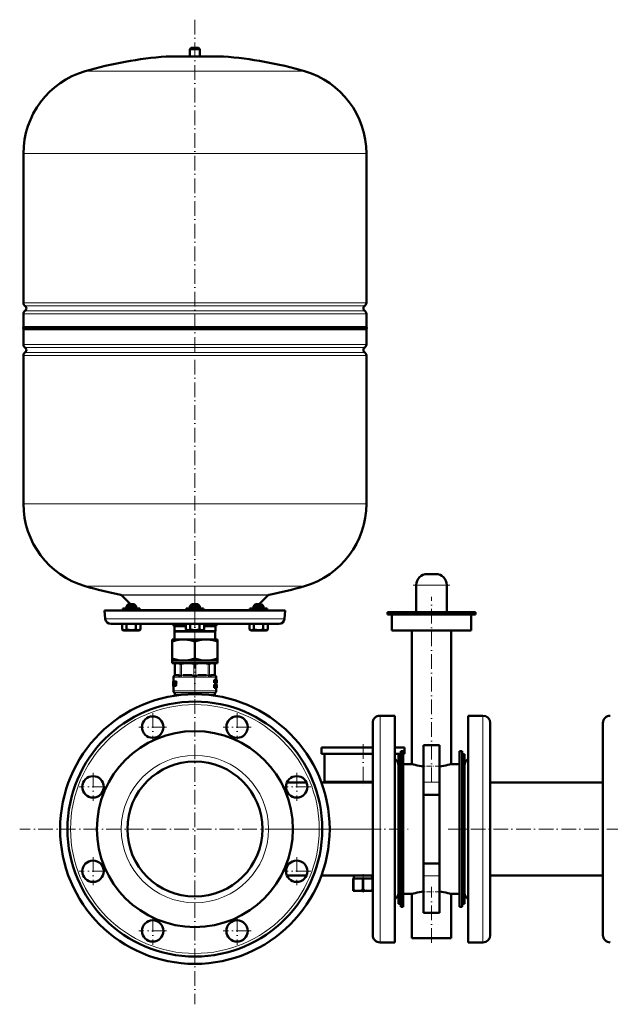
# Model space of a CAD drawing. Extents: x -1976 to 2357, y -1962 to 888.
# Tile 46 of 53: x 1127 to 1609, y -527 to 276. Entities that reach past the tile are written whole.
import ezdxf

# ---------------------------------------------------------------- set-up
doc = ezdxf.new("R2010")
doc.units = 0
doc.linetypes.add('DASHDOT', pattern=[18.5, 12, -3, 0.5, -3])

msp = doc.modelspace()

# ---------------------------------------------------------------- linework, layer by layer
at = {"color": 7, "linetype": 'DASHDOT', "lineweight": 18}
for p, q in [((1270.14, 276.48), (1270.14, -227.81)), ((1270.14, -188.97), (1270.14, -234.76)), ((1448.29, -184.93), (1478.29, -184.93)), ((1463.29, -345.7), (1463.29, -194.43)), ((1270.14, -240.99), (1270.14, -527.08)), ((1235.7, -289.51), (1235.7, -312.26)), ((1304.58, -289.51), (1304.58, -312.26)), ((1247.07, -300.89), (1224.32, -300.89)), ((1315.96, -300.89), (1293.21, -300.89)), ((1407.39, -314.74), (1407.39, -348.34)), ((1186.99, -338.22), (1186.99, -360.97)), ((1353.29, -338.22), (1353.29, -360.97)), ((1198.37, -349.6), (1175.62, -349.6)), ((1364.67, -349.6), (1341.92, -349.6)), ((1413.18, -384.04), (1127.1, -384.04)), ((1336.22, -384.04), (1445.39, -384.04)), ((1476.89, -384.04), (1637.69, -384.04)), ((1186.99, -407.1), (1186.99, -429.85)), ((1353.29, -407.1), (1353.29, -429.85)), ((1198.37, -418.48), (1175.62, -418.48)), ((1364.67, -418.48), (1341.92, -418.48)), ((1463.29, -476.84), (1463.29, -431.17)), ((1235.7, -455.81), (1235.7, -478.56)), ((1304.58, -455.81), (1304.58, -478.56)), ((1247.07, -467.19), (1224.32, -467.19)), ((1315.96, -467.19), (1293.21, -467.19))]:
    msp.add_line(p, q, dxfattribs=at)
at = {"color": 7, "lineweight": 50}
for p, q in [((1267.14, 253.41), (1266.14, 252.41)), ((1266.14, 252.41), (1270.14, 252.41)), ((1266.14, 252.41), (1266.14, 246.41)), ((1267.14, 253.41), (1270.14, 253.41)), ((1270.14, 253.41), (1273.14, 253.41)), ((1270.14, 252.41), (1274.14, 252.41)), ((1273.14, 253.41), (1274.14, 252.41)), ((1274.14, 252.41), (1274.14, 246.41)), ((1247.14, 246.41), (1293.14, 246.41)), ((1266.14, 246.41), (1247.14, 246.41)), ((1293.14, 246.41), (1274.14, 246.41)), ((1130.14, 45.29), (1130.14, 167.25)), ((1410.14, 45.29), (1410.14, 167.25)), ((1130.14, 25.61), (1130.14, 36.53)), ((1410.14, 25.61), (1410.14, 36.53)), ((1130.14, 25.61), (1270.14, 25.61)), ((1270.14, 25.61), (1369.14, 25.61)), ((1369.14, 25.61), (1410.14, 25.61)), ((1410.14, 23.91), (1130.14, 23.91)), ((1130.14, 23.91), (1130.14, 11.29)), ((1410.14, 11.29), (1410.14, 23.91)), ((1130.14, 2.53), (1130.14, -118.59)), ((1410.14, -118.59), (1410.14, 2.53)), ((1466.79, -175.93), (1459.79, -175.93)), ((1450.79, -206.93), (1450.79, -184.93)), ((1475.79, -206.93), (1475.79, -184.93)), ((1210.25, -193.2), (1217.64, -200.59)), ((1215.78, -200.59), (1214.18, -202.19)), ((1215.78, -200.59), (1214.18, -202.19)), ((1220.26, -200.59), (1215.78, -200.59)), ((1220.58, -200.59), (1220.26, -200.59)), ((1220.58, -200.59), (1222.18, -202.19)), ((1267.74, -200.59), (1266.14, -202.19)), ((1268.06, -200.59), (1267.74, -200.59)), ((1272.54, -200.59), (1268.06, -200.59)), ((1272.54, -200.59), (1274.14, -202.19)), ((1319.7, -200.59), (1318.1, -202.19)), ((1322.1, -200.59), (1319.7, -200.59)), ((1324.5, -200.59), (1322.1, -200.59)), ((1322.64, -200.59), (1330.03, -193.2)), ((1324.5, -200.59), (1326.1, -202.19)), ((1324.5, -200.59), (1326.1, -202.19)), ((1196.39, -205.59), (1270.14, -205.59)), ((1196.39, -205.59), (1196.99, -212.48)), ((1212.12, -204.09), (1211.18, -204.09)), ((1211.18, -204.09), (1211.18, -205.09)), ((1225.18, -204.09), (1212.12, -204.09)), ((1221.64, -202.19), (1214.18, -202.19)), ((1214.18, -204.09), (1214.18, -202.19)), ((1222.18, -202.19), (1221.64, -202.19)), ((1222.18, -204.09), (1222.18, -202.19)), ((1225.18, -204.09), (1225.18, -205.09)), ((1270.14, -204.09), (1263.14, -204.09)), ((1263.14, -204.09), (1263.14, -205.09)), ((1266.68, -202.19), (1266.14, -202.19)), ((1266.14, -204.09), (1266.14, -202.19)), ((1274.14, -202.19), (1266.68, -202.19)), ((1277.14, -204.09), (1270.14, -204.09)), ((1270.14, -205.59), (1343.89, -205.59)), ((1274.14, -204.09), (1274.14, -202.19)), ((1277.14, -204.09), (1277.14, -205.09)), ((1328.17, -204.09), (1315.1, -204.09)), ((1315.1, -204.09), (1315.1, -205.09)), ((1322.1, -202.19), (1318.1, -202.19)), ((1318.1, -204.09), (1318.1, -202.19)), ((1326.1, -202.19), (1322.1, -202.19)), ((1326.1, -204.09), (1326.1, -202.19)), ((1326.1, -204.09), (1326.1, -202.19)), ((1329.1, -204.09), (1328.17, -204.09)), ((1329.1, -204.09), (1329.1, -205.09)), ((1329.1, -205.09), (1329.1, -204.09)), ((1343.29, -212.48), (1343.89, -205.59)), ((1463.29, -207.04), (1427.29, -207.04)), ((1427.29, -209.04), (1427.29, -207.04)), ((1450.79, -207.04), (1450.79, -206.93)), ((1475.79, -206.93), (1450.79, -206.93)), ((1499.29, -207.04), (1463.29, -207.04)), ((1475.79, -207.04), (1475.79, -206.93)), ((1499.29, -209.04), (1499.29, -207.04)), ((1201.47, -216.59), (1270.14, -216.59)), ((1210.68, -216.59), (1210.68, -221.12)), ((1214.43, -216.59), (1214.43, -221.12)), ((1221.94, -216.59), (1221.94, -221.12)), ((1225.69, -216.59), (1225.69, -221.12)), ((1225.69, -216.59), (1225.69, -221.11)), ((1262.63, -216.59), (1262.63, -221.12)), ((1266.38, -216.59), (1266.38, -221.12)), ((1270.14, -216.59), (1338.81, -216.59)), ((1273.89, -216.59), (1273.89, -221.12)), ((1277.64, -216.59), (1277.64, -221.12)), ((1314.59, -216.59), (1314.59, -221.11)), ((1318.34, -216.59), (1318.34, -221.12)), ((1325.85, -216.59), (1325.85, -221.12)), ((1329.6, -216.59), (1329.6, -221.12)), ((1329.6, -216.59), (1329.6, -221.12)), ((1463.29, -209.04), (1427.29, -209.04)), ((1430.79, -222.04), (1430.79, -209.04)), ((1499.29, -209.04), (1463.29, -209.04)), ((1495.79, -222.04), (1495.79, -209.04)), ((1212, -221.89), (1210.68, -221.12)), ((1212, -221.89), (1223.53, -221.89)), ((1223.53, -221.89), (1224.35, -221.89)), ((1224.35, -221.89), (1225.69, -221.12)), ((1253.39, -218.59), (1262.63, -218.59)), ((1253.39, -222.59), (1253.39, -218.59)), ((1253.39, -222.59), (1286.89, -222.59)), ((1253.39, -222.59), (1253.52, -222.8)), ((1253.52, -222.8), (1286.77, -222.8)), ((1253.52, -222.8), (1253.52, -229.29)), ((1263.97, -221.89), (1262.64, -221.12)), ((1263.97, -221.89), (1264.79, -221.89)), ((1264.79, -221.89), (1276.32, -221.89)), ((1276.32, -221.89), (1277.64, -221.12)), ((1277.64, -218.59), (1286.89, -218.59)), ((1286.77, -222.8), (1286.89, -222.59)), ((1286.77, -229.29), (1286.77, -222.8)), ((1286.89, -218.59), (1286.89, -222.59)), ((1315.93, -221.89), (1314.59, -221.11)), ((1315.93, -221.89), (1316.14, -221.89)), ((1316.14, -221.89), (1322.1, -221.89)), ((1322.1, -221.89), (1328.28, -221.89)), ((1328.28, -221.89), (1329.6, -221.12)), ((1463.29, -222.04), (1430.79, -222.04)), ((1447.29, -331.04), (1447.29, -222.04)), ((1495.79, -222.04), (1463.29, -222.04)), ((1479.29, -331.04), (1479.29, -222.04)), ((1251.64, -229.29), (1251.64, -230.94)), ((1251.64, -229.29), (1260.89, -229.29)), ((1251.64, -244.93), (1251.64, -230.94)), ((1260.89, -229.29), (1270.14, -229.29)), ((1270.14, -229.29), (1279.39, -229.29)), ((1270.14, -244.93), (1270.14, -230.94)), ((1279.39, -229.29), (1288.64, -229.29)), ((1288.64, -230.94), (1288.64, -229.29)), ((1288.64, -230.94), (1288.64, -244.93)), ((1251.64, -244.93), (1251.64, -246.59)), ((1251.64, -246.59), (1260.89, -246.59)), ((1251.64, -246.59), (1251.64, -248.59)), ((1251.64, -248.59), (1270.14, -248.59)), ((1254.84, -248.59), (1253.75, -249.22)), ((1260.89, -246.59), (1270.14, -246.59)), ((1270.14, -246.59), (1279.39, -246.59)), ((1270.14, -248.59), (1288.64, -248.59)), ((1279.39, -246.59), (1288.64, -246.59)), ((1285.44, -248.59), (1286.54, -249.22)), ((1288.64, -246.59), (1288.64, -244.93)), ((1288.64, -246.59), (1288.64, -248.59)), ((1253.9, -249.14), (1253.75, -249.22)), ((1253.75, -258.44), (1253.75, -249.22)), ((1286.54, -249.22), (1286.39, -249.14)), ((1286.54, -258.44), (1286.54, -249.22)), ((1252.34, -263.74), (1252.35, -263.74)), ((1252.34, -263.74), (1252.34, -267.08)), ((1252.43, -263.74), (1252.35, -263.74)), ((1252.36, -264.08), (1252.35, -263.74)), ((1252.41, -264.08), (1252.36, -264.08)), ((1252.43, -263.74), (1252.98, -263.74)), ((1252.81, -264.65), (1252.54, -264.65)), ((1252.58, -264.43), (1252.77, -264.43)), ((1252.64, -260.03), (1252.64, -263.74)), ((1252.81, -264.66), (1252.73, -266.28)), ((1252.77, -264.43), (1252.8, -264.5)), ((1253.29, -263.74), (1252.98, -263.74)), ((1253.05, -263.8), (1252.98, -263.74)), ((1253.36, -263.8), (1253.05, -263.8)), ((1253.42, -263.95), (1253.1, -263.95)), ((1253.4, -264.16), (1253.13, -264.16)), ((1253.37, -264.43), (1253.13, -264.43)), ((1253.36, -263.8), (1253.29, -263.74)), ((1253.65, -263.74), (1254.69, -263.74)), ((1253.66, -265.82), (1253.75, -264.66)), ((1254.08, -264.66), (1253.75, -264.66)), ((1254.12, -264.5), (1253.79, -264.5)), ((1253.86, -264.43), (1254.68, -264.43)), ((1253.88, -265.13), (1254.57, -265.13)), ((1254.04, -265.13), (1254.08, -264.66)), ((1254.12, -264.5), (1254.18, -264.43)), ((1257.34, -258.59), (1254.3, -258.59)), ((1254.92, -265.13), (1254.57, -265.13)), ((1255.03, -264.43), (1254.68, -264.43)), ((1255.04, -263.74), (1254.69, -263.74)), ((1254.78, -264.22), (1254.79, -264.08)), ((1255.13, -264.22), (1254.78, -264.22)), ((1255.14, -264.08), (1254.79, -264.08)), ((1255.13, -264.22), (1255.14, -264.08)), ((1267.88, -258.59), (1260.54, -258.59)), ((1279.74, -258.59), (1272.41, -258.59)), ((1285.98, -258.59), (1282.94, -258.59)), ((1286.26, -262.2), (1285.93, -262.2)), ((1285.93, -264.77), (1285.93, -262.2)), ((1286.26, -264.77), (1285.93, -264.77)), ((1286.26, -262.2), (1286.59, -262.2)), ((1286.26, -264.77), (1286.26, -262.2)), ((1286.26, -264.77), (1286.47, -264.77)), ((1286.46, -262.68), (1286.46, -262.68)), ((1286.5, -263.04), (1286.47, -263.04)), ((1286.47, -263.35), (1286.47, -264.77)), ((1286.72, -264.77), (1286.47, -264.77)), ((1286.65, -262.65), (1286.7, -262.2)), ((1287.01, -262.2), (1286.7, -262.2)), ((1286.72, -264.77), (1286.88, -264.77)), ((1286.85, -263.72), (1286.78, -263.72)), ((1286.81, -264.09), (1286.81, -264.09)), ((1287.09, -264.77), (1286.88, -264.77)), ((1287.01, -262.2), (1287.25, -262.2)), ((1287.09, -263.23), (1287.05, -263.23)), ((1287.09, -262.68), (1287.1, -262.68)), ((1287.09, -264.77), (1287.09, -263.23)), ((1287.09, -264.77), (1287.25, -264.77)), ((1287.25, -262.2), (1287.25, -264.77)), ((1287.25, -262.43), (1287.27, -262.2)), ((1287.25, -264.77), (1287.37, -264.77)), ((1287.27, -262.2), (1287.58, -262.2)), ((1287.37, -264.77), (1287.51, -264.77)), ((1287.55, -264.2), (1287.51, -264.77)), ((1287.51, -264.77), (1287.74, -264.77)), ((1287.55, -264.2), (1287.71, -264.2)), ((1287.58, -262.2), (1287.7, -262.2)), ((1287.58, -263.76), (1287.63, -262.88)), ((1287.58, -263.76), (1287.69, -263.76)), ((1287.65, -262.89), (1287.63, -262.89)), ((1287.64, -260.03), (1287.64, -262.2)), ((1287.64, -262.66), (1287.64, -262.66)), ((1287.64, -264.77), (1287.64, -266.14)), ((1287.65, -262.89), (1287.69, -263.76)), ((1287.87, -262.2), (1287.7, -262.2)), ((1287.74, -264.77), (1287.71, -264.2)), ((1287.74, -264.77), (1287.82, -264.77)), ((1287.87, -264.77), (1287.82, -264.77)), ((1287.87, -262.2), (1287.93, -262.2)), ((1287.87, -264.77), (1287.87, -262.2)), ((1287.87, -264.77), (1287.93, -264.77)), ((1287.91, -264.3), (1287.91, -262.67)), ((1287.91, -262.67), (1287.92, -262.67)), ((1287.94, -262.88), (1287.91, -262.88)), ((1287.94, -263.46), (1287.91, -263.46)), ((1287.94, -264.08), (1287.91, -264.08)), ((1287.91, -264.3), (1287.92, -264.3)), ((1287.93, -262.2), (1287.94, -262.33)), ((1287.94, -262.33), (1287.94, -263.41)), ((1287.94, -262.88), (1287.94, -263.41)), ((1287.94, -263.41), (1287.94, -263.46)), ((1287.94, -263.46), (1287.94, -263.53)), ((1287.94, -263.53), (1287.94, -264.08)), ((1287.94, -263.53), (1287.94, -264.59)), ((1252.36, -266.99), (1252.34, -266.99)), ((1252.34, -267.08), (1252.34, -266.99)), ((1252.34, -267.2), (1252.34, -267.08)), ((1252.38, -267.2), (1252.34, -267.2)), ((1252.38, -267.2), (1252.44, -267.2)), ((1252.54, -267.2), (1252.44, -267.2)), ((1252.5, -266.99), (1252.47, -266.99)), ((1252.5, -266.72), (1252.5, -266.87)), ((1252.54, -266.51), (1252.67, -266.51)), ((1252.54, -267.2), (1252.79, -267.2)), ((1252.64, -267.2), (1252.64, -271.26)), ((1252.71, -266.45), (1252.67, -266.51)), ((1252.79, -267.2), (1252.86, -267.15)), ((1253.1, -267.2), (1252.79, -267.2)), ((1253.17, -267.15), (1252.86, -267.15)), ((1253.23, -267), (1252.92, -267)), ((1253.22, -266.78), (1252.98, -266.78)), ((1253.23, -266.51), (1253.01, -266.51)), ((1253.1, -267.2), (1253.17, -267.15)), ((1253.23, -267), (1253.25, -266.96)), ((1253.31, -272.75), (1253.23, -272.67)), ((1253.32, -267.15), (1253.4, -267.2)), ((1253.4, -267.2), (1254.44, -267.2)), ((1253.63, -266.28), (1253.66, -265.82)), ((1253.95, -266.28), (1253.63, -266.28)), ((1253.96, -266.44), (1253.64, -266.44)), ((1253.69, -266.51), (1253.64, -266.44)), ((1253.69, -266.51), (1254.46, -266.51)), ((1253.78, -265.34), (1253.77, -265.48)), ((1253.86, -265.82), (1254.56, -265.82)), ((1253.95, -266.28), (1253.99, -265.82)), ((1254.02, -266.51), (1253.96, -266.44)), ((1254.78, -267.2), (1254.44, -267.2)), ((1254.8, -266.51), (1254.46, -266.51)), ((1254.54, -266.99), (1254.56, -266.85)), ((1254.89, -266.99), (1254.54, -266.99)), ((1254.91, -265.82), (1254.56, -265.82)), ((1254.9, -266.85), (1254.56, -266.85)), ((1254.66, -265.6), (1254.68, -265.46)), ((1255.01, -265.6), (1254.66, -265.6)), ((1255.02, -265.46), (1254.68, -265.46)), ((1254.89, -266.99), (1254.9, -266.85)), ((1255.01, -265.6), (1255.02, -265.46)), ((1286.26, -266.18), (1285.93, -266.18)), ((1285.93, -268.76), (1285.93, -266.18)), ((1286.26, -268.76), (1285.93, -268.76)), ((1286.26, -266.18), (1286.62, -266.18)), ((1286.26, -268.76), (1286.26, -266.18)), ((1286.26, -268.76), (1286.49, -268.76)), ((1286.49, -267.34), (1286.49, -266.61)), ((1286.49, -266.61), (1286.59, -266.61)), ((1286.73, -266.96), (1286.49, -266.96)), ((1286.69, -267.23), (1286.49, -267.23)), ((1286.49, -267.34), (1286.58, -267.34)), ((1286.49, -267.77), (1286.49, -268.76)), ((1286.49, -267.77), (1286.55, -267.77)), ((1286.58, -267.79), (1286.49, -267.79)), ((1286.62, -267.86), (1286.49, -267.86)), ((1286.65, -267.96), (1286.49, -267.96)), ((1286.5, -268.76), (1286.49, -268.72)), ((1286.82, -268.76), (1286.5, -268.76)), ((1286.68, -268.1), (1286.65, -267.96)), ((1286.82, -268.76), (1286.68, -268.1)), ((1286.74, -267.6), (1286.74, -267.61)), ((1286.82, -267.76), (1286.85, -267.88)), ((1286.82, -268.76), (1287.03, -268.76)), ((1286.85, -267.88), (1286.88, -268)), ((1286.98, -272.75), (1287.06, -272.67)), ((1287.31, -266.18), (1287, -266.18)), ((1287, -267.67), (1287, -266.18)), ((1287.31, -267.67), (1287, -267.67)), ((1287.55, -268.81), (1287.24, -268.81)), ((1287.31, -266.18), (1287.45, -266.18)), ((1287.31, -267.67), (1287.31, -266.18)), ((1287.65, -266.18), (1287.45, -266.18)), ((1287.45, -266.18), (1287.45, -267.68)), ((1287.65, -267.7), (1287.45, -267.7)), ((1287.6, -266.18), (1287.6, -266.18)), ((1287.91, -266.18), (1287.61, -266.18)), ((1287.91, -268.81), (1287.61, -268.81)), ((1287.89, -268.77), (1287.62, -268.77)), ((1287.93, -266.14), (1287.63, -266.14)), ((1287.85, -266.14), (1287.64, -266.14)), ((1287.64, -268.81), (1287.64, -271.26)), ((1287.65, -266.18), (1287.74, -266.18)), ((1287.65, -267.7), (1287.65, -266.18)), ((1287.86, -268.66), (1287.67, -268.66)), ((1287.86, -268.09), (1287.73, -268.09)), ((1287.74, -266.18), (1287.74, -267.65)), ((1287.88, -266.32), (1287.74, -266.32)), ((1287.87, -266.56), (1287.74, -266.56)), ((1287.86, -266.9), (1287.74, -266.9)), ((1287.87, -267.34), (1287.74, -267.34)), ((1287.91, -267.65), (1287.74, -267.65)), ((1287.92, -267.75), (1287.74, -267.75)), ((1287.93, -267.84), (1287.74, -267.84)), ((1287.93, -267.95), (1287.74, -267.95)), ((1287.86, -268.66), (1287.86, -268.09)), ((1287.93, -268.09), (1287.86, -268.09)), ((1287.93, -268.19), (1287.87, -268.19)), ((1287.93, -268.28), (1287.89, -268.28)), ((1287.92, -268.33), (1287.9, -268.33)), ((1287.92, -266.61), (1287.91, -266.67)), ((1287.91, -266.67), (1287.91, -266.75)), ((1287.94, -266.69), (1287.91, -266.69)), ((1287.91, -266.75), (1287.91, -266.85)), ((1287.94, -266.77), (1287.91, -266.77)), ((1287.91, -266.85), (1287.91, -266.97)), ((1287.92, -266.9), (1287.91, -266.9)), ((1287.91, -266.97), (1287.91, -267.07)), ((1287.91, -267.07), (1287.92, -267.16)), ((1287.92, -267.75), (1287.91, -267.65)), ((1287.93, -268.77), (1287.91, -268.81)), ((1287.93, -266.6), (1287.92, -266.6)), ((1287.94, -266.64), (1287.92, -266.64)), ((1287.92, -266.9), (1287.92, -266.77)), ((1287.92, -267.13), (1287.92, -266.9)), ((1287.92, -267.16), (1287.93, -267.25)), ((1287.93, -267.84), (1287.92, -267.75)), ((1287.92, -268.33), (1287.93, -268.28)), ((1287.94, -266.64), (1287.93, -266.6)), ((1287.93, -267.25), (1287.94, -267.39)), ((1287.93, -267.95), (1287.93, -267.84)), ((1287.93, -268.09), (1287.93, -267.95)), ((1287.93, -268.19), (1287.93, -268.09)), ((1287.93, -268.28), (1287.93, -268.19)), ((1287.94, -266.16), (1287.94, -266.23)), ((1287.94, -266.23), (1287.94, -266.77)), ((1287.94, -266.69), (1287.94, -266.64)), ((1287.94, -266.77), (1287.94, -266.69)), ((1287.94, -267.39), (1287.94, -267.55)), ((1287.94, -267.55), (1287.94, -267.76)), ((1287.94, -267.76), (1287.94, -268.04)), ((1287.94, -268.04), (1287.94, -268.4)), ((1287.94, -268.4), (1287.94, -268.64)), ((1253.89, -274.17), (1253.89, -275.21)), ((1254.28, -274.92), (1254.28, -275.01)), ((1254.35, -274.68), (1254.33, -274.67)), ((1254.65, -274.67), (1254.33, -274.67)), ((1254.66, -274.68), (1254.35, -274.68)), ((1254.45, -274.78), (1254.35, -274.68)), ((1254.77, -274.78), (1254.45, -274.78)), ((1254.5, -275.03), (1254.45, -274.78)), ((1254.82, -275.03), (1254.5, -275.03)), ((1254.5, -275.11), (1254.5, -275.03)), ((1254.57, -275.11), (1254.5, -275.11)), ((1254.77, -274.78), (1254.66, -274.68)), ((1254.82, -275.03), (1254.77, -274.78)), ((1254.82, -275.08), (1254.82, -275.03)), ((1286.22, -275.19), (1286.25, -275.11)), ((1286.55, -275.11), (1286.25, -275.11)), ((1286.39, -274.17), (1286.39, -275.11)), ((1286.67, -275.05), (1286.39, -275.05)), ((1286.52, -275.23), (1286.55, -275.11)), ((1286.55, -275.11), (1286.68, -275.11)), ((1433.29, -291.54), (1421.29, -291.54)), ((1433.29, -291.54), (1433.29, -339.69)), ((1493.29, -428.38), (1493.29, -291.54)), ((1493.29, -291.54), (1505.29, -291.54)), ((1415.29, -297.54), (1415.29, -342.57)), ((1511.29, -425.51), (1511.29, -297.54)), ((1603.29, -297.54), (1603.29, -342.57)), ((1373.39, -317.54), (1407.39, -317.54)), ((1373.39, -317.54), (1373.39, -322.54)), ((1407.39, -317.54), (1415.29, -317.54)), ((1433.31, -317.54), (1441.39, -317.54)), ((1438.29, -320.54), (1440.29, -320.54)), ((1438.29, -447.54), (1438.29, -320.54)), ((1440.29, -447.54), (1440.29, -320.54)), ((1441.39, -317.54), (1441.39, -322.54)), ((1469.79, -315.54), (1456.79, -315.54)), ((1456.79, -315.54), (1456.79, -345.77)), ((1469.79, -315.54), (1469.79, -345.77)), ((1486.29, -320.54), (1488.29, -320.54)), ((1486.29, -447.54), (1486.29, -320.54)), ((1488.29, -447.54), (1488.29, -320.54)), ((1373.39, -322.54), (1407.39, -322.54)), ((1375.89, -322.54), (1375.89, -345.54)), ((1407.39, -322.54), (1415.29, -322.54)), ((1433.31, -322.54), (1438.29, -322.54)), ((1436.29, -413.28), (1436.29, -323.04)), ((1436.29, -323.04), (1438.29, -323.04)), ((1440.29, -322.54), (1441.39, -322.54)), ((1488.29, -323.04), (1488.29, -354.79)), ((1490.29, -323.04), (1488.29, -323.04)), ((1490.29, -323.04), (1490.29, -354.79)), ((1440.29, -437.04), (1440.29, -331.04)), ((1447.29, -331.04), (1440.29, -331.04)), ((1486.29, -331.04), (1479.29, -331.04)), ((1490.29, -408.97), (1490.29, -332.04)), ((1415.29, -342.57), (1415.29, -470.54)), ((1433.29, -339.69), (1433.29, -476.54)), ((1603.29, -342.57), (1603.29, -470.54)), ((1345.32, -345.99), (1361.26, -345.99)), ((1373.39, -345.99), (1415.29, -345.99)), ((1375.89, -345.54), (1407.39, -345.54)), ((1407.39, -345.54), (1415.29, -345.54)), ((1456.79, -356.03), (1456.79, -345.77)), ((1469.79, -356.03), (1469.79, -345.77)), ((1511.29, -345.99), (1603.29, -345.99)), ((1456.79, -356.03), (1469.79, -356.03)), ((1456.79, -412.04), (1456.79, -356.03)), ((1469.79, -412.04), (1469.79, -356.03)), ((1488.29, -354.79), (1488.29, -445.04)), ((1490.29, -354.79), (1490.29, -445.04)), ((1490.29, -436.04), (1490.29, -408.97)), ((1436.29, -445.04), (1436.29, -413.28)), ((1456.79, -412.04), (1469.79, -412.04)), ((1456.79, -422.3), (1456.79, -412.04)), ((1469.79, -422.3), (1469.79, -412.04)), ((1345.32, -422.09), (1361.26, -422.09)), ((1373.39, -422.09), (1415.29, -422.09)), ((1399.39, -424.54), (1399.64, -424.54)), ((1399.39, -424.54), (1399.39, -433.54)), ((1399.64, -424.54), (1399.64, -433.54)), ((1407.15, -424.54), (1399.64, -424.54)), ((1399.89, -422.09), (1399.89, -424.54)), ((1407.15, -424.54), (1407.15, -433.54)), ((1407.15, -424.54), (1407.64, -424.54)), ((1407.64, -424.54), (1407.64, -433.54)), ((1415.15, -424.54), (1407.64, -424.54)), ((1414.89, -422.09), (1414.89, -424.54)), ((1415.15, -424.54), (1415.15, -433.54)), ((1415.15, -424.54), (1415.29, -424.54)), ((1456.79, -422.3), (1456.79, -452.54)), ((1469.79, -422.3), (1469.79, -452.54)), ((1511.29, -422.09), (1603.29, -422.09)), ((1511.29, -470.54), (1511.29, -425.51)), ((1399.39, -433.54), (1399.64, -433.54)), ((1399.39, -434.54), (1399.39, -433.54)), ((1407.15, -433.54), (1407.64, -433.54)), ((1415.15, -433.54), (1415.29, -433.54)), ((1493.29, -476.54), (1493.29, -428.38)), ((1399.39, -434.54), (1400.85, -434.54)), ((1405.94, -434.54), (1400.85, -434.54)), ((1405.94, -434.54), (1408.85, -434.54)), ((1413.94, -434.54), (1408.85, -434.54)), ((1413.94, -434.54), (1415.29, -434.54)), ((1440.29, -437.04), (1447.29, -437.04)), ((1447.29, -473.04), (1447.29, -437.04)), ((1479.29, -437.04), (1486.29, -437.04)), ((1479.29, -473.04), (1479.29, -437.04)), ((1436.29, -445.04), (1438.29, -445.04)), ((1438.29, -447.54), (1440.29, -447.54)), ((1486.29, -447.54), (1488.29, -447.54)), ((1490.29, -445.04), (1488.29, -445.04)), ((1469.79, -452.54), (1456.79, -452.54)), ((1463.29, -473.04), (1447.29, -473.04)), ((1479.29, -473.04), (1463.29, -473.04)), ((1433.29, -476.54), (1421.29, -476.54)), ((1493.29, -476.54), (1505.29, -476.54))]:
    msp.add_line(p, q, dxfattribs=at)
at = {"color": 7, "linetype": 'DASHDOT', "lineweight": 18, "ltscale": 0.210416}
msp.add_line((1270.14, 254.11), (1270.14, 245.7), dxfattribs=at)
at = {"color": 7, "lineweight": 18}
for p, q in [((1270.14, 246.4), (1246.78, 246.4)), ((1293.51, 246.4), (1270.14, 246.4)), ((1270.14, 234.45), (1180.54, 234.45)), ((1359.74, 234.45), (1270.14, 234.45)), ((1270.14, 167.25), (1130.14, 167.25)), ((1410.14, 167.25), (1270.14, 167.25)), ((1130.14, 45.29), (1270.14, 45.29)), ((1270.14, 43.02), (1131.39, 43.02)), ((1270.14, 45.29), (1410.14, 45.29)), ((1408.9, 43.02), (1270.14, 43.02)), ((1270.14, 36.53), (1130.14, 36.53)), ((1131.39, 38.81), (1270.14, 38.81)), ((1270.14, 38.81), (1408.9, 38.81)), ((1410.14, 36.53), (1270.14, 36.53)), ((1130.14, 11.29), (1410.14, 11.29)), ((1131.39, 9.02), (1408.9, 9.02)), ((1410.14, 2.53), (1130.14, 2.53)), ((1131.39, 4.81), (1408.9, 4.81)), ((1130.14, -118.59), (1410.14, -118.59)), ((1180.54, -185.79), (1270.14, -185.79)), ((1209.47, -192.78), (1270.14, -192.78)), ((1270.14, -185.79), (1359.74, -185.79)), ((1270.14, -192.78), (1330.81, -192.78)), ((1475.79, -184.93), (1450.79, -184.93)), ((1210.25, -193.2), (1330.03, -193.2)), ((1212.12, -205.09), (1211.18, -205.09)), ((1225.18, -205.09), (1212.12, -205.09)), ((1225.18, -204.8), (1263.14, -204.8)), ((1270.14, -205.09), (1263.14, -205.09)), ((1277.14, -205.09), (1270.14, -205.09)), ((1277.14, -204.8), (1315.1, -204.8)), ((1328.17, -205.09), (1315.1, -205.09)), ((1329.1, -205.09), (1328.17, -205.09)), ((1196.99, -212.48), (1270.14, -212.48)), ((1270.14, -212.48), (1343.29, -212.48)), ((1253.9, -249.14), (1253.9, -258.43)), ((1258.11, -258.43), (1258.11, -249.14)), ((1259.2, -249.14), (1259.2, -258.43)), ((1269.38, -258.43), (1269.38, -249.14)), ((1270.91, -249.14), (1270.91, -258.43)), ((1281.09, -258.43), (1281.09, -249.14)), ((1282.17, -249.14), (1282.17, -258.43)), ((1286.39, -258.43), (1286.39, -249.14)), ((1252.66, -260.06), (1252.64, -260.03)), ((1252.72, -260.09), (1256.64, -260.09)), ((1253.74, -258.62), (1253.62, -258.63)), ((1253.77, -258.62), (1253.74, -258.62)), ((1253.75, -258.44), (1253.88, -258.43)), ((1254.03, -258.6), (1253.77, -258.62)), ((1253.88, -258.43), (1253.9, -258.43)), ((1253.9, -258.43), (1254.19, -258.4)), ((1254.49, -258.39), (1257.52, -258.39)), ((1258.29, -260.06), (1257.27, -260.06)), ((1257.98, -258.62), (1257.65, -258.6)), ((1257.82, -258.4), (1258.11, -258.43)), ((1258, -258.62), (1257.98, -258.62)), ((1258.11, -258.43), (1258.14, -258.43)), ((1259.01, -260.09), (1268.47, -260.09)), ((1259.15, -258.62), (1259.09, -258.62)), ((1259.14, -258.43), (1259.2, -258.43)), ((1259.84, -258.6), (1259.15, -258.62)), ((1259.2, -258.43), (1259.91, -258.4)), ((1260.62, -258.39), (1267.95, -258.39)), ((1269.31, -258.62), (1268.59, -258.6)), ((1268.67, -258.4), (1269.38, -258.43)), ((1269.37, -258.62), (1269.31, -258.62)), ((1269.38, -258.43), (1269.43, -258.43)), ((1270.85, -258.43), (1270.91, -258.43)), ((1270.91, -258.43), (1271.62, -258.4)), ((1270.97, -258.62), (1270.91, -258.62)), ((1271.69, -258.6), (1270.97, -258.62)), ((1271.82, -260.09), (1281.28, -260.09)), ((1272.33, -258.39), (1279.66, -258.39)), ((1280.38, -258.4), (1281.09, -258.43)), ((1281.14, -258.62), (1280.44, -258.6)), ((1281.09, -258.43), (1281.14, -258.43)), ((1281.19, -258.62), (1281.14, -258.62)), ((1283.01, -260.06), (1282, -260.06)), ((1282.15, -258.43), (1282.17, -258.43)), ((1282.17, -258.43), (1282.46, -258.4)), ((1282.31, -258.62), (1282.28, -258.62)), ((1282.63, -258.6), (1282.31, -258.62)), ((1282.76, -258.39), (1285.8, -258.39)), ((1283.64, -260.09), (1287.56, -260.09)), ((1286.09, -258.4), (1286.39, -258.43)), ((1286.52, -258.62), (1286.25, -258.6)), ((1286.39, -258.43), (1286.41, -258.43)), ((1286.41, -258.43), (1286.54, -258.44)), ((1286.54, -258.62), (1286.52, -258.62)), ((1286.67, -258.63), (1286.54, -258.62)), ((1287.64, -260.03), (1287.63, -260.06)), ((1252.64, -271.26), (1270.14, -271.26)), ((1253.23, -272.67), (1270.14, -272.67)), ((1253.31, -272.75), (1270.14, -272.75)), ((1270.14, -271.26), (1287.64, -271.26)), ((1270.14, -272.67), (1287.06, -272.67)), ((1270.14, -272.75), (1286.98, -272.75)), ((1286.68, -268.1), (1286.49, -268.1)), ((1253.89, -274.17), (1261.19, -274.17)), ((1261.19, -274.17), (1264.18, -274.17)), ((1276.1, -274.17), (1285.16, -274.17)), ((1285.16, -274.17), (1286.39, -274.17)), ((1421.29, -291.54), (1421.29, -339.69)), ((1505.29, -428.38), (1505.29, -291.54)), ((1421.29, -339.69), (1421.29, -476.54)), ((1469.79, -345.77), (1456.79, -345.77)), ((1469.79, -422.3), (1456.79, -422.3)), ((1505.29, -476.54), (1505.29, -428.38))]:
    msp.add_line(p, q, dxfattribs=at)
at = {"color": 7, "linetype": 'DASHDOT', "lineweight": 18, "ltscale": 0.150014}
for p, q in [((1218.18, -200.09), (1218.18, -206.09)), ((1322.1, -200.09), (1322.1, -206.09))]:
    msp.add_line(p, q, dxfattribs=at)
at = {"color": 7, "linetype": 'DASHDOT', "lineweight": 18, "ltscale": 0.023112}
msp.add_line((1218.18, -221.96), (1218.18, -221.04), dxfattribs=at)
at = {"color": 7, "linetype": 'DASHDOT', "lineweight": 18, "ltscale": 0.023199}
msp.add_line((1322.1, -221.96), (1322.1, -221.04), dxfattribs=at)
at = {"color": 7, "linetype": 'DASHDOT', "lineweight": 18, "ltscale": 0.109586}
msp.add_line((1270.14, -248.95), (1270.14, -244.57), dxfattribs=at)
at = {"color": 7, "linetype": 'DASHDOT', "lineweight": 18, "ltscale": 0.455571}
msp.add_line((1270.14, -258.51), (1270.14, -276.73), dxfattribs=at)
at = {"color": 7, "linetype": 'DASHDOT', "lineweight": 18, "ltscale": 0.390015}
for p, q in [((1471.09, -332.77), (1455.49, -332.77)), ((1471.09, -435.3), (1455.49, -435.3))]:
    msp.add_line(p, q, dxfattribs=at)
at = {"color": 7, "linetype": 'DASHDOT', "lineweight": 18, "ltscale": 0.373512}
msp.add_line((1407.39, -420.84), (1407.39, -435.78), dxfattribs=at)
at = {"color": 7, "lineweight": 50}
for points in [[(1210.68, -221.12), (1211.16, -221.37), (1211.62, -221.55), (1212.05, -221.66), (1212.46, -221.7), (1213.09, -221.65), (1213.74, -221.46), (1214.43, -221.12)], [(1214.43, -221.12), (1215.39, -221.37), (1216.32, -221.55), (1217.17, -221.66), (1218, -221.7), (1219.26, -221.65), (1220.54, -221.46), (1221.94, -221.12)], [(1221.94, -221.12), (1222.42, -221.37), (1222.88, -221.55), (1223.3, -221.65), (1223.81, -221.7)], [(1221.94, -221.12), (1222.42, -221.36), (1222.89, -221.55), (1223.31, -221.65), (1223.73, -221.69), (1224.36, -221.64), (1225, -221.45), (1225.64, -221.14)], [(1223.81, -221.7), (1224.4, -221.64), (1224.99, -221.46), (1225.69, -221.12)], [(1262.63, -221.12), (1263.11, -221.37), (1263.58, -221.55), (1264, -221.65), (1264.51, -221.7)], [(1264.51, -221.7), (1265.1, -221.64), (1265.69, -221.46), (1266.38, -221.12)], [(1266.38, -221.12), (1267.34, -221.37), (1268.28, -221.55), (1269.12, -221.66), (1269.96, -221.7), (1271.21, -221.65), (1272.5, -221.46), (1273.89, -221.12)], [(1273.89, -221.12), (1274.37, -221.37), (1274.83, -221.55), (1275.26, -221.66), (1275.68, -221.7), (1276.3, -221.65), (1276.95, -221.46), (1277.64, -221.12)], [(1315.59, -221.56), (1316.22, -221.68), (1316.85, -221.67), (1317.21, -221.6), (1317.58, -221.48), (1318.34, -221.12)], [(1318.34, -221.12), (1319.3, -221.37), (1320.23, -221.55), (1321.08, -221.65), (1322.1, -221.7)], [(1322.1, -221.7), (1323.27, -221.64), (1324.46, -221.46), (1325.85, -221.12)], [(1325.85, -221.12), (1326.33, -221.37), (1326.79, -221.55), (1327.22, -221.66), (1327.63, -221.7), (1328.26, -221.65), (1328.91, -221.46), (1329.6, -221.12)], [(1251.64, -230.94), (1253.57, -230.35), (1255.48, -229.88), (1256.94, -229.61), (1258.38, -229.42), (1259.82, -229.31), (1260.89, -229.29)], [(1260.89, -229.29), (1262.5, -229.34), (1264.11, -229.5), (1265.18, -229.66), (1266.25, -229.87), (1268.39, -230.4), (1270.14, -230.94)], [(1270.14, -230.94), (1272.07, -230.35), (1273.98, -229.88), (1275.44, -229.61), (1276.88, -229.42), (1278.32, -229.31), (1279.39, -229.29)], [(1279.39, -229.29), (1281, -229.34), (1282.61, -229.5), (1283.68, -229.66), (1284.75, -229.87), (1286.89, -230.4), (1288.64, -230.94)], [(1260.89, -246.59), (1259.28, -246.53), (1257.67, -246.37), (1256.6, -246.21), (1255.54, -246.01), (1253.39, -245.47), (1251.64, -244.93)], [(1256.01, -248.59), (1255.33, -248.65), (1254.63, -248.83), (1253.9, -249.14)], [(1258.11, -249.14), (1257.38, -248.83), (1256.68, -248.65), (1256.01, -248.59)], [(1264.29, -248.59), (1262.56, -248.65), (1260.79, -248.85), (1259.2, -249.14)], [(1270.14, -244.93), (1268.22, -245.52), (1266.3, -246), (1264.85, -246.27), (1263.4, -246.46), (1261.96, -246.56), (1260.89, -246.59)], [(1269.38, -249.14), (1267.61, -248.83), (1265.93, -248.65), (1264.29, -248.59)], [(1279.39, -246.59), (1277.78, -246.53), (1276.17, -246.37), (1275.1, -246.21), (1274.04, -246.01), (1271.89, -245.47), (1270.14, -244.93)], [(1276, -248.59), (1274.27, -248.65), (1272.51, -248.85), (1270.91, -249.14)], [(1281.09, -249.14), (1279.32, -248.83), (1277.64, -248.65), (1276, -248.59)], [(1288.64, -244.93), (1286.72, -245.52), (1284.8, -246), (1283.35, -246.27), (1281.9, -246.46), (1280.46, -246.56), (1279.39, -246.59)], [(1284.28, -248.59), (1283.56, -248.65), (1282.83, -248.85), (1282.17, -249.14)], [(1286.39, -249.14), (1285.65, -248.83), (1284.96, -248.65), (1284.28, -248.59)], [(1259.2, -249.14), (1258.66, -249.22), (1258.26, -249.19), (1258.11, -249.14)], [(1282.17, -249.14), (1282.02, -249.19), (1281.84, -249.22), (1281.37, -249.19), (1281.09, -249.14)], [(1252.43, -263.74), (1252.41, -263.92), (1252.41, -263.96)], [(1252.54, -264.65), (1252.55, -264.49), (1252.56, -264.45), (1252.58, -264.43)], [(1253.88, -265.13), (1253.81, -265.19), (1253.78, -265.34)], [(1253.79, -264.5), (1253.82, -264.45), (1253.86, -264.43)], [(1254.68, -265.46), (1254.67, -265.29), (1254.63, -265.17), (1254.61, -265.15), (1254.57, -265.13)], [(1254.68, -264.43), (1254.75, -264.36), (1254.78, -264.22)], [(1254.79, -264.08), (1254.79, -263.9), (1254.75, -263.79), (1254.73, -263.76), (1254.69, -263.74)], [(1255.02, -265.46), (1255.01, -265.29), (1254.98, -265.17), (1254.96, -265.15), (1254.92, -265.13)], [(1255.03, -264.43), (1255.1, -264.36), (1255.13, -264.22)], [(1255.14, -264.08), (1255.14, -263.9), (1255.1, -263.79), (1255.08, -263.76), (1255.04, -263.74)], [(1287.92, -262.67), (1287.93, -262.67), (1287.93, -262.68), (1287.93, -262.71), (1287.94, -262.88)], [(1287.94, -264.08), (1287.93, -264.29), (1287.92, -264.3)], [(1287.94, -264.59), (1287.94, -264.73), (1287.93, -264.77)], [(1252.36, -266.87), (1252.37, -267.17), (1252.37, -267.19), (1252.38, -267.2)], [(1252.44, -267.2), (1252.46, -267.03), (1252.47, -266.99)], [(1252.54, -266.51), (1252.52, -266.56), (1252.5, -266.72)], [(1252.5, -266.87), (1252.5, -266.96), (1252.52, -267.16), (1252.53, -267.19), (1252.54, -267.2)], [(1253.77, -265.48), (1253.78, -265.66), (1253.86, -265.82)], [(1254.44, -267.2), (1254.51, -267.13), (1254.54, -266.99)], [(1254.56, -266.85), (1254.54, -266.63), (1254.51, -266.56), (1254.46, -266.51)], [(1254.56, -265.82), (1254.63, -265.75), (1254.66, -265.6)], [(1254.78, -267.2), (1254.85, -267.13), (1254.89, -266.99)], [(1254.9, -266.85), (1254.89, -266.67), (1254.86, -266.56), (1254.83, -266.53), (1254.8, -266.51)], [(1254.91, -265.82), (1254.98, -265.75), (1255.01, -265.6)], [(1286.69, -267.23), (1286.65, -267.31), (1286.58, -267.34)], [(1286.59, -266.61), (1286.65, -266.63), (1286.68, -266.66), (1286.71, -266.73), (1286.73, -266.96)], [(1286.62, -266.18), (1286.72, -266.2), (1286.81, -266.27), (1286.91, -266.51), (1286.94, -266.88)], [(1287.24, -268.81), (1287.13, -268.71), (1287.06, -268.5), (1287.02, -268.2), (1287, -267.67)], [(1287.55, -268.81), (1287.44, -268.72), (1287.38, -268.53), (1287.33, -268.17), (1287.31, -267.67)], [(1287.45, -267.68), (1287.46, -268.02), (1287.5, -268.24), (1287.52, -268.28), (1287.56, -268.31)], [(1287.74, -267.65), (1287.72, -268.32), (1287.68, -268.6), (1287.66, -268.7), (1287.62, -268.77), (1287.55, -268.81)], [(1287.56, -268.31), (1287.63, -268.14), (1287.65, -267.7)], [(1287.89, -268.28), (1287.9, -268.33), (1287.91, -268.35)], [(1254.33, -274.67), (1254.33, -274.68), (1254.32, -274.68), (1254.31, -274.69), (1254.3, -274.71), (1254.29, -274.78), (1254.28, -274.92)], [(1447.29, -331.04), (1449.87, -331.76), (1451.55, -332.16), (1453.5, -332.57), (1455.1, -332.85), (1456.79, -333.09)], [(1469.79, -333.09), (1471.5, -332.85), (1473.11, -332.56), (1475.06, -332.16), (1476.74, -331.75), (1477.89, -331.44), (1479.29, -331.04)], [(1456.79, -434.98), (1455.09, -435.23), (1453.48, -435.51), (1451.52, -435.92), (1449.84, -436.32), (1448.53, -436.68), (1447.29, -437.04)], [(1469.79, -434.98), (1471.49, -435.23), (1473.1, -435.51), (1475.06, -435.92), (1476.75, -436.32), (1479.29, -437.04)]]:
    msp.add_lwpolyline(points, dxfattribs=at)
at = {"color": 7, "lineweight": 18}
for points in [[(1258.14, -258.43), (1258.65, -258.44), (1259.14, -258.43)], [(1281.14, -258.43), (1281.84, -258.44), (1282.15, -258.43)]]:
    msp.add_lwpolyline(points, dxfattribs=at)
at = {"color": 7, "lineweight": 50}
for centre, radius in [((1270.14, -384.04), 110.03), ((1270.14, -384.04), 104.03), ((1235.7, -300.89), 8.75), ((1304.58, -300.89), 8.75), ((1270.14, -384.04), 80), ((1270.14, -384.04), 55.15), ((1186.99, -349.6), 8.75), ((1353.29, -349.6), 8.75), ((1186.99, -418.48), 8.75), ((1353.29, -418.48), 8.75), ((1235.7, -467.19), 8.75), ((1304.58, -467.19), 8.75)]:
    msp.add_circle(centre, radius, dxfattribs=at)
at = {"color": 7, "lineweight": 18}
for radius in [101.53, 60.15]:
    msp.add_circle((1270.14, -384.04), radius, dxfattribs=at)
at = {"color": 7, "lineweight": 50}
for centre, radius, start, end in [((1270.14, -72.75), 320, 94.18723, 106.2602), ((1247.14, 241.41), 5, 89.99801, 94.18723), ((1293.14, 241.41), 5, 85.81278, 90.00199), ((1270.14, -72.75), 320, 73.73979, 85.81278), ((1200.14, 167.25), 70, 106.2602, 180.00001), ((1340.14, 167.25), 70, 0, 73.73979), ((1132.84, 45.29), 2.7, 180.00001, 237.42103), ((1130.04, 40.91), 2.5, 302.57897, 57.42103), ((1410.24, 40.91), 2.5, 122.57897, 237.42103), ((1407.44, 45.29), 2.7, 302.57897, 360), ((1132.84, 36.53), 2.7, 122.57897, 180.00001), ((1407.44, 36.53), 2.7, 0, 57.42103), ((1131.34, 24.76), 1.47, 144.73562, 215.26438), ((1408.94, 24.76), 1.47, 324.73561, 35.26439), ((1132.84, 11.29), 2.7, 180.00001, 237.42103), ((1130.04, 6.91), 2.5, 302.57897, 57.42103), ((1410.24, 6.91), 2.5, 122.57897, 237.42103), ((1407.44, 11.29), 2.7, 302.57897, 360), ((1132.84, 2.53), 2.7, 122.57897, 180.00001), ((1407.44, 2.53), 2.7, 0, 57.42103), ((1200.14, -118.59), 70, 180.00001, 253.7398), ((1340.14, -118.59), 70, 286.26021, 360), ((1459.79, -184.93), 9, 90, 180.00001), ((1466.79, -184.93), 9, 0, 90), ((1270.14, 121.41), 320, 253.7398, 259.07135), ((1209.19, -194.26), 1.5, 45, 79.07135), ((1331.09, -194.26), 1.5, 100.92865, 135), ((1270.14, 121.41), 320, 280.92865, 286.26021), ((1210.68, -205.09), 0.5, 270, 360), ((1225.68, -205.09), 0.5, 180.00001, 270), ((1262.64, -205.09), 0.5, 270, 360), ((1277.64, -205.09), 0.5, 180.00001, 270), ((1314.6, -205.09), 0.5, 270, 360), ((1329.6, -205.09), 0.5, 180.00001, 270), ((1329.6, -205.09), 0.5, 180.00001, 270), ((1201.47, -212.09), 4.5, 184.99999, 270), ((1254.55, -216.59), 2.31, 180.00001, 240), ((1285.74, -216.59), 2.31, 300, 360), ((1338.81, -212.09), 4.5, 270, 355), ((1317.02, -217.03), 4.75, 239.2257, 252.53631), ((1270.13, -245.48), 3.74, 258.34456, 270.14492), ((1270.15, -245.49), 3.73, 269.82525, 281.67341), ((1579.44, -267.15), 327.1, 179.4611, 179.97064), ((1581.56, -270.67), 329.22, 178.83156, 179.33789), ((1606.56, -276.58), 354.23, 178.06903, 178.44795), ((1254.14, -260.03), 1.5, 110.51769, 180.01663), ((1252.15, -264.61), 0.659, 355.21423, 9.50197), ((1691.97, -292.41), 439.73, 176.35272, 176.62366), ((1252.58, -264.06), 0.537, 11.93293, 28.82321), ((1251.75, -264.24), 1.39, 3.33346, 12.45478), ((1250.84, -264.3), 2.29, 356.61033, 3.34865), ((1754.19, -299.73), 502.07, 175.96892, 176.20644), ((1252.89, -264.06), 0.536, 11.93106, 28.84056), ((1255.18, -264.54), 1.82, 168.05201, 176.6245), ((1254.67, -264.42), 1.3, 158.46827, 168.61113), ((1252.31, -264.2), 1.13, 8.19327, 13.02677), ((1253.98, -264.15), 0.553, 140.94054, 158.72604), ((1253.67, -263.88), 0.137, 94.96282, 144.14332), ((1253.55, -258.44), 0.2, 290.51649, 359.99994), ((1254.29, -264.7), 0.536, 157.87085, 175.90894), ((1254.61, -264.7), 0.536, 157.85198, 175.9095), ((1257.72, -263.41), 28.75, 0.12211, 1.45497), ((1295.3, -262.1), 8.85, 183.75277, 186.08911), ((1116.86, -285.85), 171.16, 7.07256, 7.65807), ((1286.74, -258.44), 0.2, 180.00006, 249.48351), ((1108.21, -284.76), 179.8, 6.71935, 7.20986), ((1286.14, -260.03), 1.5, 360, 69.48231), ((1281.03, -264.4), 5.78, 3.08658, 6.75125), ((1297.28, -264.89), 10.5, 173.62702, 175.66674), ((1112.83, -243.77), 175.15, 353.4585, 353.96018), ((1112.94, -245.17), 175.04, 353.56813, 354.14514), ((1278.6, -262.25), 8.5, 354.78162, 357.08963), ((1313.43, -263.27), 26.34, 178.72149, 179.92191), ((1138.36, -251.62), 149.59, 354.95599, 355.94644), ((1282.38, -262.58), 5.26, 356.72076, 359.16816), ((1293.94, -262.57), 6.3, 180.82687, 182.93546), ((1135.08, -270.84), 152.86, 2.27359, 3.24088), ((1254.64, -271.26), 2, 179.99999, 225), ((1251.93, -266.26), 0.804, 346.28205, 357.95076), ((1252.27, -266.8), 0.68, 329.83002, 343.4584), ((1251.33, -266.5), 1.67, 342.64102, 350.36761), ((1250.47, -266.35), 2.54, 350.29613, 356.41289), ((1252.59, -266.8), 0.67, 329.33451, 343.20275), ((1255.14, -266.66), 1.92, 175.68163, 183.6876), ((1254.48, -266.71), 1.26, 183.2452, 193.32766), ((1253.73, -266.89), 0.486, 192.76261, 211.55812), ((1251.89, -274.17), 2, 0, 45.00029), ((1254.09, -266.33), 0.46, 173.29359, 193.80342), ((1254.41, -266.33), 0.46, 173.29359, 193.80342), ((1288.39, -274.17), 2, 134.99978, 180.00001), ((1286.54, -267.82), 0.0502, 32.76729, 84.47368), ((1286.36, -267.95), 0.269, 19.1426, 34.63277), ((1285.61, -268.22), 1.07, 14.10534, 19.77407), ((1285.93, -266.98), 0.808, 341.93809, 1.90167), ((1286.52, -267.34), 0.347, 311.08134, 333.0587), ((1286.61, -267.74), 0.189, 22.91305, 44.32728), ((1286.01, -268.02), 0.851, 17.49328, 24.29892), ((1286.17, -267.15), 0.74, 332.53236, 345.66971), ((1235.01, -278.87), 52.99, 11.00194, 11.84361), ((1285.53, -266.98), 1.4, 345.12082, 353.66135), ((1284.76, -266.89), 2.18, 353.62799, 0.1734), ((1285.64, -271.26), 2, 315, 360), ((1287.62, -268.78), 0.027, 201.3785, 250.92826), ((1287.68, -266.18), 0.0713, 137.90107, 177.49856), ((1294.88, -266.88), 7.02, 177.37795, 180.2111), ((1294.42, -266.93), 6.56, 179.75648, 183.60237), ((1290.1, -267.86), 2.25, 185.72397, 190.77366), ((1288.45, -268.57), 0.599, 189.04299, 199.73226), ((1291.61, -266.72), 3.75, 173.7637, 177.42367), ((1291.78, -267.07), 3.92, 183.94981, 188.48372), ((1289.05, -266.43), 1.17, 167.41453, 174.23956), ((1287.94, -268.76), 0.0531, 189.80552, 239.34133), ((1287.98, -266.18), 0.0722, 138.12082, 177.23096), ((1287.9, -268.33), 0.0224, 306.69935, 5.18852), ((1287.95, -266.61), 0.0281, 137.9531, 180.51212), ((1287.91, -266.15), 0.0248, 349.9677, 54.46899), ((1287.92, -266.6), 0.0146, 0.79682, 48.9847), ((1286.78, -268.63), 1.16, 353.37916, 359.83573), ((1255.19, -275.02), 0.919, 179.49174, 188.41629), ((1254.64, -274.71), 0.0319, 53.67957, 83.20579), ((1286.54, -275.1), 0.135, 355.34691, 21.91509), ((1285.56, -275.21), 1.13, 357.86396, 5.16603), ((1421.29, -297.54), 6, 90, 180.00001), ((1505.29, -297.54), 6, 0, 90), ((1609.29, -297.54), 6, 90, 180.00001), ((1430.29, -332.04), 6, 0, 60.00001), ((1496.29, -332.04), 6, 119.99999, 180.00001), ((1397.6, -346.54), 1, 33.36824, 90), ((1186.99, -349.6), 8.75, 269.99576, 275.625), ((1270.14, -384.04), 55.15, 207.60211, 208.6482), ((1353.29, -418.48), 8.75, 269.99578, 275.625), ((1406.61, -426.34), 10.02, 225.90512, 234.8938), ((1400.17, -426.34), 10.02, 305.1062, 314.09487), ((1414.61, -426.34), 10.02, 225.90512, 234.8938), ((1408.17, -426.34), 10.02, 305.1062, 314.09487), ((1430.29, -436.04), 6, 300, 360), ((1496.29, -436.04), 6, 179.99999, 240.00001), ((1421.29, -470.54), 6, 179.99999, 270), ((1505.29, -470.54), 6, 270, 360), ((1609.29, -470.54), 6, 179.99999, 270)]:
    msp.add_arc(centre, radius, start, end, dxfattribs=at)
at = {"color": 7, "lineweight": 18}
for centre, radius, start, end in [((1254.16, -260.07), 1.5, 105.97718, 179.78403), ((1252.71, -260.01), 0.073, 220.24295, 277.83472), ((1253.68, -258.44), 0.196, 289.20109, 2.07686), ((1253.7, -258.44), 0.195, 288.84479, 2.60724), ((1254, -258.41), 0.192, 279.68886, 3.05589), ((1254.29, -261.55), 2.96, 89.74646, 95.00685), ((1254.47, -261.52), 3.13, 89.75925, 95.18705), ((1256.66, -252.94), 7.15, 269.84033, 274.8785), ((1257.35, -262.61), 4.02, 85.70242, 90.19438), ((1257.54, -261.52), 3.13, 84.81295, 90.24075), ((1257.62, -258.4), 0.199, 279.76018, 1.04317), ((1257.91, -258.43), 0.202, 288.63761, 0.50689), ((1257.93, -258.43), 0.202, 289.98829, 0.85405), ((1258.52, -236.63), 21.99, 268.65387, 271.48856), ((1258.97, -251.14), 8.94, 265.64874, 270.26818), ((1260.51, -278.24), 19.65, 89.90514, 91.9429), ((1260.59, -276.57), 18.18, 89.89855, 92.15083), ((1267.91, -279.3), 20.71, 88.10735, 90.0906), ((1267.99, -276.57), 18.18, 87.84917, 90.10144), ((1268.51, -244.08), 16.01, 269.84087, 273.25556), ((1270.14, -214.11), 44.52, 269.00911, 270.98962), ((1270.24, -271.93), 11.9, 90.47391, 93.94685), ((1270.1, -237.83), 20.62, 268.13195, 270.11345), ((1270.19, -238.11), 20.33, 269.87409, 271.88333), ((1270.04, -271.93), 11.9, 86.05307, 89.52615), ((1271.77, -244.06), 16.02, 266.74619, 270.15737), ((1272.3, -276.57), 18.18, 89.89855, 92.15083), ((1272.37, -279.3), 20.71, 89.9094, 91.89265), ((1279.7, -276.57), 18.18, 87.84917, 90.10144), ((1279.77, -278.24), 19.65, 88.0571, 90.09486), ((1281.76, -236.62), 22, 268.51227, 271.34565), ((1281.32, -251.15), 8.93, 269.72949, 274.35357), ((1282.35, -258.43), 0.202, 179.14596, 250.01171), ((1282.37, -258.43), 0.202, 179.49311, 251.36239), ((1282.74, -261.52), 3.13, 89.75925, 95.18705), ((1282.66, -258.4), 0.199, 178.95683, 260.23981), ((1282.93, -262.61), 4.02, 89.80562, 94.29758), ((1283.62, -252.93), 7.16, 265.12416, 270.15702), ((1285.81, -261.52), 3.13, 84.81295, 90.24075), ((1285.99, -261.55), 2.96, 84.99315, 90.25355), ((1286.28, -258.41), 0.192, 176.94411, 260.31114), ((1286.58, -258.44), 0.195, 177.39276, 251.15521), ((1286.6, -258.44), 0.196, 177.92314, 250.79892), ((1286.12, -260.07), 1.5, 0.21596, 74.02282), ((1287.57, -260.01), 0.0729, 262.14305, 319.77805)]:
    msp.add_arc(centre, radius, start, end, dxfattribs=at)
for centre, major_axis, ratio, start_param, end_param in [((1254.21, -260.09), (0, 1.5), 0.995414, 0.123342, 1.570796), ((1254.3, -258.39), (0, -0.2), 0.92388, 0, 1.570796), ((1257.8, -260.09), (0, 1.5), 0.771505, 0.123342, 1.570796), ((1258.37, -260.06), (0.14, -1.49), 0.734075, 3.351169, 4.642046), ((1257.34, -258.39), (0, -0.2), 0.92388, 0, 1.570796), ((1259.3, -260.06), (-0.13, -1.49), 0.675962, 3.481187, 4.772063), ((1259.96, -260.09), (0, 1.5), 0.636223, 0.123342, 1.570796), ((1259.06, -258.43), (0.007, -0.2), 0.408466, 0.272287, 1.557437), ((1259.12, -258.43), (0.008, -0.2), 0.382405, 0.255495, 1.554996), ((1259.83, -258.4), (0.008, -0.2), 0.382432, 0.102908, 1.555785), ((1260.54, -258.39), (0, -0.2), 0.382683, 0, 1.570796), ((1267.88, -258.39), (0, -0.2), 0.382683, 0, 1.570796), ((1268.61, -260.09), (0, 1.5), 0.095659, 0.123342, 1.570796), ((1268.59, -258.4), (-0.008, -0.2), 0.382432, 0.132932, 1.585808), ((1269.3, -258.43), (-0.008, -0.2), 0.382405, 0.287096, 1.586597), ((1269.48, -260.06), (0.1, -1.5), 0.041092, 3.418838, 4.709715), ((1269.36, -258.43), (-0.006, -0.2), 0.356255, 0.297028, 1.582178), ((1270.93, -258.43), (0.006, -0.2), 0.356255, 4.701007, 5.986158), ((1270.8, -260.06), (-0.1, -1.5), 0.041092, 1.57347, 2.864347), ((1270.98, -258.43), (0.008, -0.2), 0.382405, 4.696589, 5.996089), ((1271.69, -258.4), (0.008, -0.2), 0.382432, 4.697377, 6.150253), ((1271.67, -260.09), (0, -1.5), 0.095659, 1.570796, 3.018251), ((1272.41, -258.39), (0, -0.2), 0.382683, 4.712389, 6.283185), ((1279.74, -258.39), (0, -0.2), 0.382683, 4.712389, 6.283185), ((1280.45, -258.4), (-0.008, -0.2), 0.382432, 4.727401, 6.180277), ((1280.32, -260.09), (0, -1.5), 0.636223, 1.570796, 3.018251), ((1281.16, -258.43), (-0.008, -0.2), 0.382405, 4.728189, 6.02769), ((1281.22, -258.43), (-0.007, -0.2), 0.408466, 4.725748, 6.010898), ((1280.98, -260.06), (0.13, -1.49), 0.675962, 1.511122, 2.801999), ((1281.91, -260.06), (-0.14, -1.49), 0.734075, 1.64114, 2.932016), ((1282.49, -260.09), (0, -1.5), 0.771505, 1.570796, 3.018251), ((1282.94, -258.39), (0, 0.2), 0.92388, 1.570796, 3.141593), ((1285.98, -258.39), (0, 0.2), 0.92388, 1.570796, 3.141593), ((1286.07, -260.09), (0, -1.5), 0.995414, 1.570796, 3.018251)]:
    msp.add_ellipse(centre, major_axis=major_axis, ratio=ratio, start_param=start_param, end_param=end_param, dxfattribs=at)

doc.saveas('drawing.dxf')
